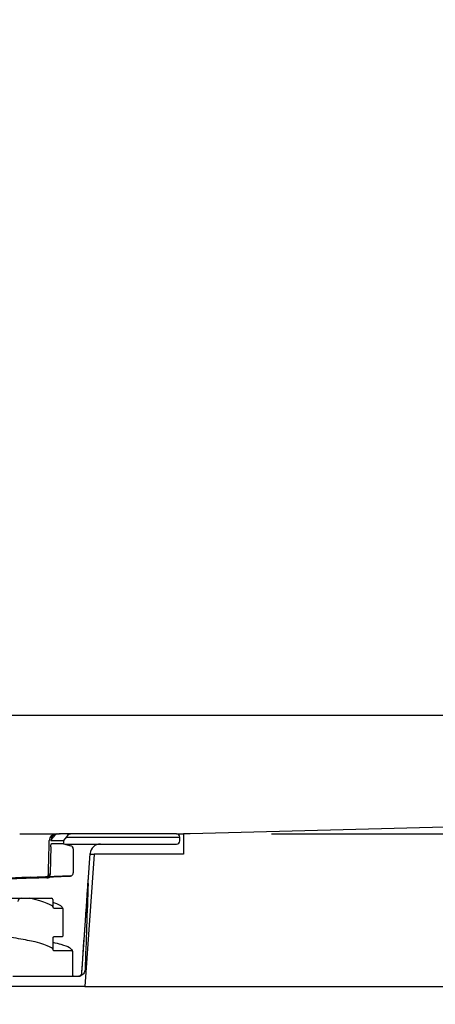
# Model space of a CAD drawing. Header units: millimetres. Extents: x -11430 to 11430, y -300 to 4365.
# Tile 14 of 16: x 1879 to 1940, y 3906 to 4051. Entities that reach past the tile are written whole.
import ezdxf

# ---------------------------------------------------------------- set-up
doc = ezdxf.new("R2010")
doc.units = ezdxf.units.MM
doc.header["$LTSCALE"] = 15
doc.layers.add('_Sichtbarkanten', color=7, linetype='Continuous', lineweight=25)
doc.layers.add('Bemaßung (ISO)', color=7, linetype='Continuous', lineweight=25)
doc.styles.add('Notiztext (ISO)', font='verdana.ttf')
doc.dimstyles.new('wedi A-Kon_F&E', dxfattribs={"dimscale": 15, "dimtxt": 2.5, "dimasz": 4, "dimexe": 2, "dimexo": 0.8, "dimgap": 0.3, "dimtad": 1, "dimdec": 1, "dimrnd": 1e-08, "dimtxsty": 'Notiztext (ISO)', "dimcen": 0.09, "dimclrd": 7, "dimclre": 7, "dimclrt": 256, "dimadec": 0, "dimazin": 2, "dimtfac": 0.6, "dimtmove": 0, "dimatfit": 3, "dimfxl": 1, "dimtolj": 1, "dimlwd": -1, "dimlwe": -1, "dimarcsym": 0})

# ---------------------------------------------------------------- blocks, each defined once
blk = doc.blocks.new('*D34')
at = {"layer": 'Bemaßung (ISO)', "color": 7, "transparency": 16777216}
for p, q in [((2704.1, 3991.09), (2704.1, 4051.09)), ((1915.73, 3931.09), (2734.1, 3931.09)), ((2704.1, 3908.59), (2704.1, 3931.09)), ((2601.24, 3908.59), (2734.1, 3908.59)), ((2704.1, 3848.59), (2704.1, 3788.59))]:
    blk.add_line(p, q, dxfattribs=at)
for points in [[(2694.1, 3991.09), (2714.1, 3991.09), (2704.1, 3931.09)], [(2694.1, 3848.59), (2714.1, 3848.59), (2704.1, 3908.59)]]:
    blk.add_solid(points, dxfattribs=at)
at = {"layer": 'Defpoints', "color": 0, "transparency": 16777216}
for p in [(1903.73, 3931.09), (2704.1, 3931.09), (2589.24, 3908.59)]:
    blk.add_point(p, dxfattribs=at)
at = {"layer": 'Bemaßung (ISO)', "transparency": 16777216, "insert": (2650.54, 3804.7), "char_height": 37.5, "attachment_point": 1, "rotation": 90, "style": 'Notiztext (ISO)'}
blk.add_mtext('\\A1;22,5 [1]"', dxfattribs=at)

msp = doc.modelspace()

# ---------------------------------------------------------------- linework, layer by layer
at = {"layer": '_Sichtbarkanten'}
for p, q in [((1077.96, 3948.59), (2576.53, 3948.59)), ((2576.53, 3948.59), (1903.73, 3931.09)), ((1880.58, 3931.09), (1883.97, 3931.09)), ((1883.21, 3930.09), (1883.62, 3930.67)), ((1883.21, 3930.11), (1883.21, 3930.09)), ((1883.21, 3930.09), (1885.09, 3930.09)), ((1883.97, 3931.09), (1884.18, 3931.09)), ((1884.18, 3931.09), (1884.4, 3931.09)), ((1886.32, 3931.09), (1884.4, 3931.09)), ((1885.09, 3930.09), (1885.08, 3929.64)), ((1885.51, 3930.67), (1885.09, 3930.09)), ((1885.45, 3930.59), (1902.17, 3930.59)), ((1901.72, 3931.09), (1886.32, 3931.09)), ((1901.72, 3931.09), (1902.74, 3931.09)), ((1902.17, 3930.59), (1902.22, 3930.59)), ((1902.21, 3930.07), (1902.22, 3930.59)), ((1902.22, 3930.59), (1902.22, 3930.62)), ((1902.74, 3931.09), (1902.74, 3928.09)), ((1903.73, 3931.09), (1902.74, 3931.09)), ((1883.2, 3929.16), (1883.13, 3925.28)), ((1885.08, 3929.64), (1883.32, 3929.64)), ((1885.08, 3929.64), (1886.13, 3929.34)), ((1885.25, 3929.59), (1890.46, 3929.59)), ((1886.5, 3928.86), (1886.5, 3925.34)), ((1890.46, 3929.59), (1890.5, 3929.59)), ((1890.5, 3929.59), (1901.71, 3929.59)), ((1887.77, 3910.56), (1889.01, 3928.19)), ((1889.61, 3928.09), (1888.24, 3908.59)), ((1889, 3928.09), (1889.61, 3928.09)), ((1902.74, 3928.09), (1889.61, 3928.09)), ((1886.15, 3924.88), (1879.97, 3924.68)), ((1880.15, 3924.69), (1879.97, 3924.68)), ((1882.6, 3924.59), (1881.81, 3924.59)), ((1882.62, 3924.59), (1882.6, 3924.59)), ((1882.62, 3924.59), (1882.63, 3924.59)), ((1882.73, 3924.59), (1882.63, 3924.59)), ((1874.92, 3921.59), (1878.8, 3921.59)), ((1878.8, 3921.59), (1878.84, 3921.59)), ((1878.84, 3921.59), (1883.29, 3921.59)), ((1883.49, 3921.39), (1883.49, 3920.35)), ((1884.99, 3919.95), (1884.99, 3916.1)), ((1883.49, 3915.7), (1883.49, 3914.1)), ((1884.79, 3915.9), (1883.69, 3915.9)), ((1884.99, 3916.1), (1884.99, 3916.1)), ((1884.99, 3916.1), (1884.99, 3916.1)), ((1886.39, 3913.7), (1886.39, 3910.29)), ((1877.61, 3910.09), (1886.59, 3910.09)), ((1886.59, 3910.09), (1887.28, 3910.09)), ((1888.24, 3908.59), (1766.24, 3908.59)), ((1888.24, 3908.59), (2589.24, 3908.59))]:
    msp.add_line(p, q, dxfattribs=at)
for centre, radius, start, end in [((1883.97, 3930.09), 1, 90, 178.6012), ((1886.32, 3930.09), 1, 90, 144.3382), ((1901.71, 3930.09), 0.5, 270, 358), ((1901.72, 3930.59), 0.5, 3.727, 90), ((1886, 3928.86), 0.5, 0, 74), ((1890.5, 3928.09), 1.5, 90, 176), ((1886.14, 3925.08), 0.2, 271.7899, 299.0799), ((1886, 3925.34), 0.5, 299.0799, 0), ((1878.84, 3921.09), 0.5, 90, 179), ((1883.29, 3921.39), 0.2, 0, 90), ((1886.59, 3910.29), 0.2, 180, 270), ((1887.28, 3910.59), 0.5, 270, 356)]:
    msp.add_arc(centre, radius, start, end, dxfattribs=at)
for centre, major_axis, ratio, start_param, end_param in [((1884.18, 3930.09), (0, 1), 0.967555, 0, 1.553343), ((1884.4, 3930.09), (0, 1), 0.967555, 0, 0.948381), ((1882.6, 3925.09), (0.524, -0.012), 0.954551, 4.736308, 5.389495), ((1882.6, 3925.27), (0.524, -0.012), 0.954557, 4.871313, 6.288933), ((1886.01, 3925.04), (0.009, -0.2), 0.038963, 6.282723, 6.283159)]:
    msp.add_ellipse(centre, major_axis=major_axis, ratio=ratio, start_param=start_param, end_param=end_param, dxfattribs=at)
for points, knots in [([(1878.62, 3931.09), (1878.62, 3931.09), (1878.62, 3931.09), (1878.62, 3931.09), (1878.62, 3931.09), (1878.62, 3931.09), (1878.63, 3931.09), (1878.63, 3931.09), (1878.63, 3931.09), (1878.63, 3931.09), (1878.64, 3931.09), (1878.64, 3931.09), (1878.65, 3931.09), (1878.65, 3931.09), (1878.66, 3931.09), (1878.66, 3931.09), (1878.67, 3931.09), (1878.67, 3931.09), (1878.68, 3931.09), (1878.68, 3931.09), (1878.69, 3931.09), (1878.7, 3931.09), (1878.7, 3931.09), (1878.71, 3931.09), (1878.72, 3931.09), (1878.73, 3931.09), (1878.73, 3931.09), (1878.74, 3931.09)], [0.2198945, 0.2198945, 0.2198945, 0.2198945, 0.2727273, 0.2727273, 0.2727273, 0.3636364, 0.3636364, 0.3636364, 0.4545455, 0.4545455, 0.4545455, 0.5454545, 0.5454545, 0.5454545, 0.6363636, 0.6363636, 0.6363636, 0.7272727, 0.7272727, 0.7272727, 0.8181818, 0.8181818, 0.8181818, 0.9090909, 0.9090909, 0.9090909, 0.9934844, 0.9934844, 0.9934844, 0.9934844]), ([(1878.74, 3931.09), (1878.85, 3931.09), (1878.99, 3931.09), (1879.12, 3931.09), (1879.15, 3931.09)], [0, 0, 0, 0, 0.1428571, 0.1774511, 0.1774511, 0.1774511, 0.1774511]), ([(1879.41, 3931.09), (1879.5, 3931.09), (1879.69, 3931.09), (1879.95, 3931.09), (1880.19, 3931.09), (1880.34, 3931.09), (1880.4, 3931.09), (1880.4, 3931.09)], [0.2997158, 0.2997158, 0.2997158, 0.2997158, 0.4285714, 0.5714286, 0.7142857, 0.8571429, 0.8587175, 0.8587175, 0.8587175, 0.8587175]), ([(1884.5, 3931.09), (1884.53, 3931.09), (1884.55, 3931.09), (1884.56, 3931.09), (1884.57, 3931.09), (1884.57, 3931.09), (1884.57, 3931.09), (1884.57, 3931.09), (1884.57, 3931.09), (1884.57, 3931.09), (1884.57, 3931.09), (1884.57, 3931.09), (1884.57, 3931.09), (1884.57, 3931.09), (1884.57, 3931.09), (1884.57, 3931.09), (1884.57, 3931.09), (1884.57, 3931.09), (1884.57, 3931.09), (1884.57, 3931.09), (1884.57, 3931.09), (1884.57, 3931.09), (1884.57, 3931.09), (1884.58, 3931.09), (1884.58, 3931.09), (1884.59, 3931.09), (1884.6, 3931.09), (1884.6, 3931.09), (1884.6, 3931.09), (1884.6, 3931.09)], [0, 0, 0, 0, 0.03210054, 0.03210054, 0.04803914, 0.04803914, 0.04953221, 0.04953221, 0.05065201, 0.05065201, 0.05086204, 0.05086204, 0.05096243, 0.05096243, 0.05098751, 0.05098751, 0.05101267, 0.05101267, 0.05103787, 0.05103787, 0.05108863, 0.05108863, 0.05129099, 0.05129099, 0.05289188, 0.05289188, 0.05409179, 0.05409179, 0.05431677, 0.05431677, 0.05431677, 0.05431677]), ([(1883.2, 3929.16), (1883.2, 3929.19), (1883.2, 3929.23), (1883.2, 3929.29), (1883.2, 3929.32), (1883.21, 3929.41), (1883.22, 3929.46), (1883.25, 3929.54), (1883.26, 3929.58), (1883.28, 3929.61), (1883.29, 3929.62), (1883.31, 3929.64), (1883.32, 3929.64), (1883.32, 3929.64)], [-0.07602309, -0.07602309, -0.07602309, -0.07602309, -0.06637957, -0.06637957, -0.05627322, -0.05627322, -0.03830342, -0.03830342, -0.02028456, -0.02028456, -0.00990727, -0.00990727, -0.000001, -0.000001, -0.000001, -0.000001]), ([(1886.02, 3924.84), (1885.72, 3924.82), (1885.42, 3924.81), (1885.14, 3924.8), (1884.85, 3924.78), (1884.57, 3924.77), (1884.29, 3924.76), (1884, 3924.74), (1883.71, 3924.73), (1883.39, 3924.71), (1883.07, 3924.7), (1882.74, 3924.68), (1882.39, 3924.67), (1882.04, 3924.65), (1881.68, 3924.63), (1881.3, 3924.62), (1880.92, 3924.6), (1880.53, 3924.58), (1880.13, 3924.56), (1879.72, 3924.54), (1879.3, 3924.52), (1878.85, 3924.5), (1878.41, 3924.48), (1877.95, 3924.46), (1877.47, 3924.44)], [0, 0, 0, 0, 0.125, 0.125, 0.125, 0.25, 0.25, 0.25, 0.375, 0.375, 0.375, 0.5, 0.5, 0.5, 0.625, 0.625, 0.625, 0.75, 0.75, 0.75, 0.875, 0.875, 0.875, 1, 1, 1, 1]), ([(1882.39, 3924.59), (1882.37, 3924.59), (1882.36, 3924.59), (1882.35, 3924.59), (1882.35, 3924.59), (1882.35, 3924.59), (1882.34, 3924.59), (1882.34, 3924.59), (1882.34, 3924.59), (1882.34, 3924.59), (1882.34, 3924.59), (1882.34, 3924.59), (1882.34, 3924.59), (1882.34, 3924.59), (1882.34, 3924.59), (1882.34, 3924.59), (1882.34, 3924.59), (1882.34, 3924.59), (1882.34, 3924.59), (1882.34, 3924.59), (1882.34, 3924.59), (1882.34, 3924.59), (1882.34, 3924.59), (1882.34, 3924.59), (1882.34, 3924.59), (1882.34, 3924.59), (1882.34, 3924.59), (1882.34, 3924.59), (1882.34, 3924.59), (1882.34, 3924.59)], [0, 0, 0, 0, 0.02412837, 0.02412837, 0.0301195, 0.0301195, 0.03461244, 0.03461244, 0.03545478, 0.03545478, 0.03577067, 0.03577067, 0.03592126, 0.03592126, 0.035959, 0.035959, 0.03597787, 0.03597787, 0.03599678, 0.03599678, 0.03603507, 0.03603507, 0.03618869, 0.03618869, 0.03633904, 0.03633904, 0.0364142, 0.0364142, 0.03645178, 0.03645178, 0.03645178, 0.03645178]), ([(1883.04, 3924.7), (1883.02, 3924.68), (1883, 3924.67), (1882.94, 3924.63), (1882.89, 3924.61), (1882.82, 3924.6), (1882.8, 3924.6), (1882.77, 3924.59), (1882.75, 3924.59), (1882.73, 3924.59)], [0.04142712, 0.04142712, 0.04142712, 0.04142712, 0.04800769, 0.04800769, 0.0639395, 0.0639395, 0.06938901, 0.06938901, 0.07490464, 0.07490464, 0.07490464, 0.07490464]), ([(1882.74, 3924.78), (1882.75, 3924.8), (1882.76, 3924.82), (1882.8, 3924.88), (1882.82, 3924.93), (1882.84, 3925.01), (1882.84, 3925.04), (1882.84, 3925.08)], [0.04600831, 0.04600831, 0.04600831, 0.04600831, 0.05179207, 0.05179207, 0.06761645, 0.06761645, 0.07742944, 0.07742944, 0.07742944, 0.07742944]), ([(1883.13, 3925.26), (1883.13, 3925.23), (1883.13, 3925.2), (1883.12, 3925.15), (1883.11, 3925.12), (1883.09, 3925.03), (1883.07, 3924.98), (1883, 3924.89), (1882.96, 3924.85), (1882.89, 3924.8), (1882.85, 3924.79), (1882.81, 3924.78)], [0.00000905, 0.00000905, 0.00000905, 0.00000905, 0.00839146, 0.00839146, 0.01732445, 0.01732445, 0.03658707, 0.03658707, 0.05897971, 0.05897971, 0.07612262, 0.07612262, 0.07612262, 0.07612262]), ([(1883.13, 3925.26), (1883.13, 3925.26), (1883.13, 3925.27), (1883.13, 3925.27), (1883.13, 3925.28), (1883.13, 3925.28)], [-0.002238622, -0.002238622, -0.002238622, -0.002238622, -0.001130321, -0.001130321, 0, 0, 0, 0]), ([(1885.97, 3924.88), (1885.98, 3924.88), (1885.98, 3924.88), (1886, 3924.88), (1886.01, 3924.88), (1886.01, 3924.88), (1886.02, 3924.88), (1886.02, 3924.88), (1886.02, 3924.88), (1886.02, 3924.89), (1886.03, 3924.89), (1886.03, 3924.89), (1886.03, 3924.89), (1886.03, 3924.89)], [0, 0, 0, 0, 0.002494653, 0.002494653, 0.004617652, 0.004617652, 0.005779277, 0.005779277, 0.006465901, 0.006465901, 0.007566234, 0.007566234, 0.00819105, 0.00819105, 0.00819105, 0.00819105]), ([(1886.22, 3924.89), (1886.21, 3924.89), (1886.21, 3924.89), (1886.2, 3924.88), (1886.2, 3924.88), (1886.18, 3924.87), (1886.17, 3924.87), (1886.15, 3924.86), (1886.13, 3924.86), (1886.1, 3924.85), (1886.08, 3924.84), (1886.04, 3924.84), (1886.03, 3924.84), (1886.02, 3924.84)], [0.01469382, 0.01469382, 0.01469382, 0.01469382, 0.01567858, 0.01567858, 0.01883475, 0.01883475, 0.02201114, 0.02201114, 0.02642748, 0.02642748, 0.03335175, 0.03335175, 0.03706878, 0.03706878, 0.03706878, 0.03706878]), ([(1886.15, 3924.88), (1886.16, 3924.88), (1886.17, 3924.88), (1886.19, 3924.88), (1886.2, 3924.88), (1886.21, 3924.89), (1886.21, 3924.89), (1886.22, 3924.89), (1886.22, 3924.89), (1886.22, 3924.89), (1886.22, 3924.89), (1886.23, 3924.89), (1886.23, 3924.9), (1886.23, 3924.9), (1886.23, 3924.9), (1886.23, 3924.9), (1886.23, 3924.9), (1886.23, 3924.9), (1886.23, 3924.9), (1886.23, 3924.9)], [0, 0, 0, 0, 0.00319131, 0.00319131, 0.00634763, 0.00634763, 0.00749512, 0.00749512, 0.00791305, 0.00791305, 0.00831121, 0.00831121, 0.00886694, 0.00886694, 0.00935007, 0.00935007, 0.01000072, 0.01000072, 0.01002868, 0.01002868, 0.01002868, 0.01002868]), ([(1887.8, 3911.08), (1887.96, 3913.29), (1888.11, 3915.5), (1888.34, 3918.82), (1888.42, 3919.93), (1888.53, 3921.59), (1888.57, 3922.15), (1888.63, 3922.98), (1888.65, 3923.26), (1888.67, 3923.67), (1888.68, 3923.81), (1888.7, 3924.02), (1888.7, 3924.09), (1888.71, 3924.19), (1888.71, 3924.23), (1888.71, 3924.28), (1888.71, 3924.29), (1888.72, 3924.32), (1888.72, 3924.33), (1888.72, 3924.34), (1888.72, 3924.34), (1888.72, 3924.35), (1888.72, 3924.35), (1888.72, 3924.35), (1888.72, 3924.35), (1888.72, 3924.36), (1888.72, 3924.36), (1888.72, 3924.36)], [0, 0, 0, 0, 0.665736, 0.665736, 0.998986, 0.998986, 1.165913, 1.165913, 1.249639, 1.249639, 1.291738, 1.291738, 1.312998, 1.312998, 1.32381, 1.32381, 1.329366, 1.329366, 1.332261, 1.332261, 1.333794, 1.333794, 1.334616, 1.334616, 1.335057, 1.335057, 1.335527, 1.335527, 1.335527, 1.335527]), ([(1880.04, 3921.59), (1880.03, 3921.59), (1880.02, 3921.59), (1880, 3921.59), (1880, 3921.59), (1880, 3921.59), (1880, 3921.59), (1880, 3921.59), (1880, 3921.59), (1880, 3921.59), (1880, 3921.59), (1880, 3921.59), (1880, 3921.59), (1880, 3921.59), (1880, 3921.59), (1880, 3921.59), (1880, 3921.59), (1880, 3921.59), (1880, 3921.59), (1880, 3921.59), (1880, 3921.59), (1880, 3921.59), (1880, 3921.59), (1880, 3921.59), (1880, 3921.59), (1880, 3921.59), (1880.01, 3921.59), (1880.01, 3921.59)], [0, 0, 0, 0, 0.00317894, 0.00317894, 0.00357726, 0.00357726, 0.00387602, 0.00387602, 0.00389982, 0.00389982, 0.00391973, 0.00391973, 0.0039462, 0.0039462, 0.00396613, 0.00396613, 0.00428476, 0.00428476, 0.00440944, 0.00440944, 0.00466642, 0.00466642, 0.00581142, 0.00581142, 0.00924954, 0.00924954, 0.01368723, 0.01368723, 0.01368723, 0.01368723]), ([(1883.49, 3921.01), (1884.27, 3920.76), (1884.76, 3920.54), (1884.97, 3920.1), (1884.99, 3920.03), (1884.99, 3919.95)], [0.828866, 0.828866, 0.828866, 0.828866, 1.891624, 1.891624, 2.084321, 2.084321, 2.084321, 2.084321]), ([(1883.49, 3920.35), (1883.49, 3920.32), (1883.5, 3920.3), (1883.52, 3920.25), (1883.53, 3920.23), (1883.57, 3920.19), (1883.59, 3920.18), (1883.64, 3920.16), (1883.67, 3920.15), (1883.69, 3920.15)], [-0.03155404, -0.03155404, -0.03155404, -0.03155404, -0.0236407, -0.0236407, -0.01591774, -0.01591774, -0.00790638, -0.00790638, 0, 0, 0, 0]), ([(1883.69, 3920.15), (1883.87, 3920.15), (1884.06, 3920.15), (1884.42, 3920.15), (1884.61, 3920.15), (1884.79, 3920.15)], [-0.1099619, -0.1099619, -0.1099619, -0.1099619, -0.0549997, -0.0549997, 0, 0, 0, 0]), ([(1884.79, 3920.15), (1884.82, 3920.15), (1884.84, 3920.14), (1884.89, 3920.13), (1884.91, 3920.11), (1884.95, 3920.07), (1884.97, 3920.05), (1884.99, 3920), (1884.99, 3919.98), (1884.99, 3919.95)], [-0.03155603, -0.03155603, -0.03155603, -0.03155603, -0.02371571, -0.02371571, -0.01600154, -0.01600154, -0.00795658, -0.00795658, 0, 0, 0, 0]), ([(1883.49, 3914.1), (1883.49, 3914.24), (1882.4, 3914.86), (1879.28, 3915.49), (1878.37, 3915.65), (1877.33, 3915.81)], [0, 0, 0, 0, 2.014288, 2.014288, 2.68814, 2.68814, 2.68814, 2.68814]), ([(1883.69, 3915.9), (1883.67, 3915.9), (1883.64, 3915.89), (1883.59, 3915.88), (1883.57, 3915.86), (1883.53, 3915.82), (1883.52, 3915.8), (1883.5, 3915.75), (1883.49, 3915.73), (1883.49, 3915.7)], [-0.03155735, -0.03155735, -0.03155735, -0.03155735, -0.02371828, -0.02371828, -0.01600415, -0.01600415, -0.00795813, -0.00795813, 0, 0, 0, 0]), ([(1884.99, 3916.1), (1884.99, 3916.07), (1884.99, 3916.05), (1884.97, 3916), (1884.95, 3915.98), (1884.92, 3915.94), (1884.89, 3915.93), (1884.84, 3915.91), (1884.82, 3915.9), (1884.79, 3915.9)], [-0.03155283, -0.03155283, -0.03155283, -0.03155283, -0.02364153, -0.02364153, -0.01591899, -0.01591899, -0.00790713, -0.00790713, 0, 0, 0, 0]), ([(1883.49, 3915.11), (1883.94, 3915.01), (1884.34, 3914.91), (1885.74, 3914.5), (1886.39, 3914.23), (1886.39, 3913.7)], [1.477522, 1.477522, 1.477522, 1.477522, 1.924746, 1.924746, 3.286593, 3.286593, 3.286593, 3.286593]), ([(1883.49, 3914.1), (1883.49, 3914.07), (1883.5, 3914.05), (1883.52, 3914), (1883.53, 3913.98), (1883.57, 3913.94), (1883.59, 3913.93), (1883.64, 3913.91), (1883.67, 3913.9), (1883.69, 3913.9)], [-0.03155405, -0.03155405, -0.03155405, -0.03155405, -0.0236407, -0.0236407, -0.01591774, -0.01591774, -0.00790638, -0.00790638, -0.00000016, -0.00000016, -0.00000016, -0.00000016]), ([(1883.69, 3913.9), (1884.11, 3913.9), (1884.52, 3913.9), (1885.36, 3913.9), (1885.77, 3913.9), (1886.19, 3913.9)], [-0.2497763, -0.2497763, -0.2497763, -0.2497763, -0.124999, -0.124999, 0, 0, 0, 0]), ([(1886.19, 3913.9), (1886.22, 3913.9), (1886.24, 3913.89), (1886.29, 3913.88), (1886.31, 3913.86), (1886.35, 3913.82), (1886.37, 3913.8), (1886.39, 3913.75), (1886.39, 3913.73), (1886.39, 3913.7)], [-0.03155418, -0.03155418, -0.03155418, -0.03155418, -0.02371264, -0.02371264, -0.01599871, -0.01599871, -0.00795498, -0.00795498, 0, 0, 0, 0]), ([(1887.25, 3910.09), (1887.33, 3910.09), (1887.41, 3910.11), (1887.56, 3910.18), (1887.62, 3910.24), (1887.71, 3910.37), (1887.75, 3910.44), (1887.76, 3910.53), (1887.76, 3910.55), (1887.76, 3910.56)], [0, 0, 0, 0, 0.0343623, 0.0343623, 0.0675468, 0.0675468, 0.0980652, 0.0980652, 0.1025173, 0.1025173, 0.1025173, 0.1025173]), ([(1888.25, 3911.05), (1888.24, 3910.95), (1888.22, 3910.84), (1888.15, 3910.64), (1888.09, 3910.54), (1887.96, 3910.38), (1887.88, 3910.31), (1887.7, 3910.19), (1887.6, 3910.15), (1887.44, 3910.11), (1887.39, 3910.1), (1887.34, 3910.09)], [0, 0, 0, 0, 0.032506, 0.032506, 0.0643591, 0.0643591, 0.0962358, 0.0962358, 0.1281096, 0.1281096, 0.1435074, 0.1435074, 0.1435074, 0.1435074]), ([(1887.76, 3910.56), (1887.77, 3910.68), (1887.78, 3910.81), (1887.79, 3910.99), (1887.8, 3911.03), (1887.8, 3911.08)], [0, 0, 0, 0, 0.03935995, 0.03935995, 0.05251596, 0.05251596, 0.05251596, 0.05251596])]:
    msp.add_open_spline(points, degree=3, knots=knots, dxfattribs=at)
for points in [[(1879.15, 3931.09), (1879.24, 3931.09), (1879.32, 3931.09), (1879.41, 3931.09)], [(1879.69, 3931.09), (1879.87, 3931.09), (1880.04, 3931.09), (1880.19, 3931.09)], [(1880.4, 3931.09), (1880.47, 3931.09), (1880.53, 3931.09), (1880.58, 3931.09)], [(1882.84, 3925.08), (1882.89, 3926.76), (1882.93, 3928.43), (1882.98, 3930.11)], [(1879.97, 3924.68), (1879.05, 3924.65), (1878.13, 3924.6), (1877.47, 3924.54)], [(1881.81, 3924.59), (1880.78, 3924.56), (1879.79, 3924.53), (1878.84, 3924.5)], [(1880.15, 3924.69), (1882.11, 3924.75), (1884.07, 3924.81), (1886.02, 3924.87)], [(1885.84, 3924.87), (1885.88, 3924.87), (1885.93, 3924.87), (1885.97, 3924.88)], [(1886.02, 3924.87), (1886.07, 3924.87), (1886.11, 3924.87), (1886.15, 3924.88)], [(1888.7, 3923.75), (1888.55, 3919.52), (1888.4, 3915.29), (1888.25, 3911.05)], [(1883.49, 3920.35), (1883.49, 3920.49), (1882.39, 3921.11), (1880.04, 3921.59)], [(1887.25, 3910.09), (1887.25, 3910.09), (1887.25, 3910.09), (1887.25, 3910.09)]]:
    msp.add_open_spline(points, degree=3, dxfattribs=at)

# ---------------------------------------------------------------- dimensions: what is measured, and where the dimension line sits
at = {"layer": 'Bemaßung (ISO)', "color": 7}
dim = msp.add_linear_dim(base=(2704.1, 3931.09), p1=(2589.24, 3908.59), p2=(1903.73, 3931.09), angle=90, text='<>"', dimstyle='wedi A-Kon_F&E', override={"dimgap": 0.3, "dimdec": 1, "dimtol": 0, "dimlim": 0, "dimtp": 0, "dimtm": 0, "dimtdec": 2, "dimtofl": 1, "dimatfit": 1}, dxfattribs=at)
dim.commit()
dim.dimension.update_dxf_attribs({"geometry": '*D34', "text_midpoint": (2704.1, 3919.84), "dimtype": 160})

doc.saveas('drawing.dxf')
